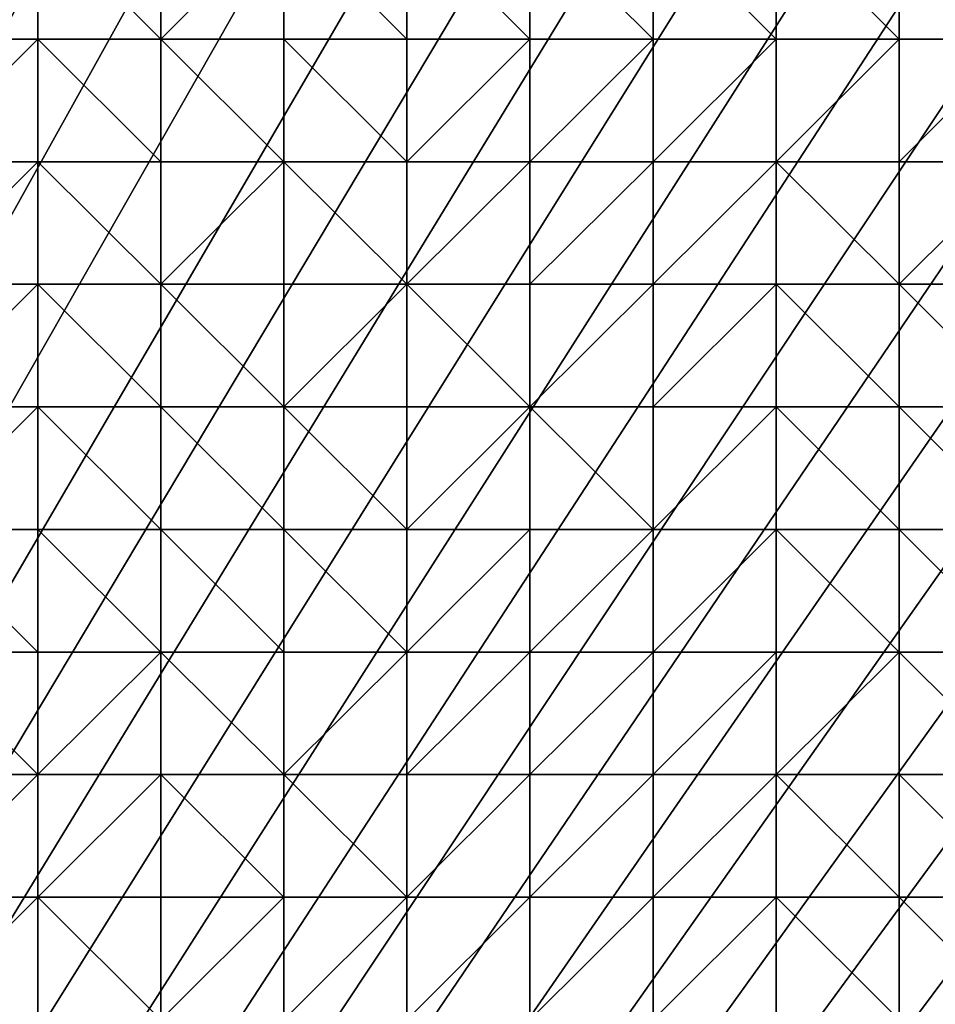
# Model space of a CAD drawing. Header units: metres. Extents: x 58 to 227, y 40 to 252.
# Tile 72 of 78: x 164 to 185, y 206 to 229. Entities that reach past the tile are written whole.
import ezdxf

# ---------------------------------------------------------------- set-up
doc = ezdxf.new("R2010")
doc.units = ezdxf.units.M
doc.header["$MEASUREMENT"] = 0
doc.layers.add('3D_TERRAIN_MODEL', color=18, linetype='CONTINUOUS')

# ---------------------------------------------------------------- blocks, each defined once
blk = doc.blocks.new('WALL_2')
at = {"layer": '3D_TERRAIN_MODEL', "color": 0, "linetype": 'ByBlock'}
mesh = blk.add_polyface(dxfattribs=at)
corners = [(84.062539, 251.568912, -5.557653), (86.931116, 251.568912, -5.557653), (61.113923, 40.187512, -5.557653), (89.799693, 251.568912, -5.557653), (92.66827, 251.568912, -5.557653), (95.536847, 251.568912, -5.557653), (98.405424, 251.568912, -5.557653), (101.274001, 251.568912, -5.557653), (104.142577, 251.568912, -5.557653), (107.011154, 251.568912, -5.557653), (109.879731, 251.568912, -5.557653), (112.748308, 251.568912, -5.557653), (115.616885, 251.568912, -5.557653), (118.485462, 251.568912, -5.557653), (121.354039, 251.568912, -5.557653), (124.222616, 251.568912, -5.557653), (127.091193, 251.568912, -5.557653), (129.95977, 251.568912, -5.557653), (132.828347, 251.568912, -5.557653), (135.696924, 251.568912, -5.557653), (138.565501, 251.568912, -5.557653), (141.434078, 251.568912, -5.557653), (144.302655, 251.568912, -5.557653), (147.171232, 251.568912, -5.557653), (150.039809, 251.568912, -5.557653), (152.908386, 251.568912, -5.557653), (155.776963, 251.568912, -5.557653), (158.64554, 251.568912, -5.557653), (161.514117, 251.568912, -5.557653), (164.382694, 251.568912, -5.557653), (167.251271, 251.568912, -5.557653), (170.119848, 251.568912, -5.557653), (172.988425, 251.568912, -5.557653), (175.857002, 251.568912, -5.557653), (178.725579, 251.568912, -5.557653)]
mesh.append_faces([[corners[k] for k in face] for face in [(0, 1, 2), (1, 3, 2), (3, 4, 2), (4, 5, 2), (5, 6, 2), (6, 7, 2), (7, 8, 2), (8, 9, 2), (9, 10, 2), (10, 11, 2), (11, 12, 2), (12, 13, 2), (13, 14, 2), (14, 15, 2), (15, 16, 2), (16, 17, 2), (17, 18, 2), (18, 19, 2), (19, 20, 2), (20, 21, 2), (21, 22, 2), (22, 23, 2), (23, 24, 2), (24, 25, 2), (25, 26, 2), (26, 27, 2), (27, 28, 2), (28, 29, 2), (29, 30, 2), (30, 31, 2), (31, 32, 2), (32, 33, 2), (33, 34, 2)]], dxfattribs={"vtx1": -1, "vtx2": -1, "color": 0})
mesh = blk.add_polyface(dxfattribs=at)
corners = [(178.725579, 251.568912, -5.557653), (181.594156, 251.568912, -5.557653), (61.113923, 40.187512, -5.557653), (184.462733, 251.568912, -5.557653), (187.331309, 251.568912, -5.557653), (190.199886, 251.568912, -5.557653), (193.068463, 251.568912, -5.557653), (195.93704, 251.568912, -5.557653), (198.805617, 251.568912, -5.557653), (201.674194, 251.568912, -5.557653), (204.542771, 251.568912, -5.557653), (207.411348, 251.568912, -5.557653), (210.279925, 251.568912, -5.557653), (213.148502, 251.568912, -5.557653), (216.017079, 251.568912, -5.557653), (218.885656, 251.568912, -5.557653), (221.754233, 251.568912, -5.557653), (224.62281, 251.568912, -5.557653), (227.420927, 251.568912, -5.557653), (227.069402, 248.780962, -5.557653), (226.708994, 245.922553, -5.557653), (226.348586, 243.064143, -5.557653), (225.988178, 240.205733, -5.557653), (225.62777, 237.347324, -5.557653), (225.267362, 234.488914, -5.557653), (224.906953, 231.630504, -5.557653), (224.62281, 229.376953, -5.557653), (224.546545, 228.772094, -5.557653), (224.186137, 225.913685, -5.557653), (223.825729, 223.055275, -5.557653), (223.465321, 220.196865, -5.557653), (223.104912, 217.338455, -5.557653), (222.744504, 214.480046, -5.557653), (222.384096, 211.621636, -5.557653), (222.023688, 208.763226, -5.557653)]
mesh.append_faces([[corners[k] for k in face] for face in [(0, 1, 2), (1, 3, 2), (3, 4, 2), (4, 5, 2), (5, 6, 2), (6, 7, 2), (7, 8, 2), (8, 9, 2), (9, 10, 2), (10, 11, 2), (11, 12, 2), (12, 13, 2), (13, 14, 2), (14, 15, 2), (15, 16, 2), (16, 17, 2), (17, 18, 2), (18, 19, 2), (19, 20, 2), (20, 21, 2), (21, 22, 2), (22, 23, 2), (23, 24, 2), (24, 25, 2), (25, 26, 2), (26, 27, 2), (27, 28, 2), (28, 29, 2), (29, 30, 2), (30, 31, 2), (31, 32, 2), (32, 33, 2), (33, 34, 2)]], dxfattribs={"vtx1": -1, "vtx2": -1, "color": 0})
mesh = blk.add_polyface(dxfattribs=at)
corners = [(222.023688, 208.763226, -5.557653), (221.754233, 206.62617, -5.557653), (61.113923, 40.187512, -5.557653), (221.66328, 205.904816, -5.557653), (221.302872, 203.046407, -5.557653), (220.942463, 200.187997, -5.557653), (220.582055, 197.329587, -5.557653), (220.221647, 194.471177, -5.557653), (219.861239, 191.612768, -5.557653), (219.500831, 188.754358, -5.557653), (219.140422, 185.895948, -5.557653), (218.885656, 183.875388, -5.557653), (218.780014, 183.037538, -5.557653), (218.419606, 180.179129, -5.557653), (218.059198, 177.320719, -5.557653), (217.69879, 174.462309, -5.557653), (217.338381, 171.603899, -5.557653), (216.977973, 168.74549, -5.557653), (216.617565, 165.88708, -5.557653), (216.257157, 163.02867, -5.557653), (216.017079, 161.124605, -5.557653), (215.896749, 160.17026, -5.557653), (215.536341, 157.311851, -5.557653), (215.175932, 154.453441, -5.557653), (214.815524, 151.595031, -5.557653), (214.455116, 148.736621, -5.557653), (214.094708, 145.878212, -5.557653), (213.7343, 143.019802, -5.557653), (213.373891, 140.161392, -5.557653), (213.148502, 138.373822, -5.557653), (213.013483, 137.302983, -5.557653), (212.653075, 134.444573, -5.557653), (212.292667, 131.586163, -5.557653), (211.932259, 128.727753, -5.557653), (211.571851, 125.869344, -5.557653)]
mesh.append_faces([[corners[k] for k in face] for face in [(0, 1, 2), (1, 3, 2), (3, 4, 2), (4, 5, 2), (5, 6, 2), (6, 7, 2), (7, 8, 2), (8, 9, 2), (9, 10, 2), (10, 11, 2), (11, 12, 2), (12, 13, 2), (13, 14, 2), (14, 15, 2), (15, 16, 2), (16, 17, 2), (17, 18, 2), (18, 19, 2), (19, 20, 2), (20, 21, 2), (21, 22, 2), (22, 23, 2), (23, 24, 2), (24, 25, 2), (25, 26, 2), (26, 27, 2), (27, 28, 2), (28, 29, 2), (29, 30, 2), (30, 31, 2), (31, 32, 2), (32, 33, 2), (33, 34, 2)]], dxfattribs={"vtx1": -1, "vtx2": -1, "color": 0})
blk = doc.blocks.new('SURFACE')
at = {"layer": '3D_TERRAIN_MODEL', "color": 0, "linetype": 'ByBlock'}
for p, q in [((164.382694, 231.630504, 55.322992), (164.382694, 228.772094, 54.974459)), ((164.382694, 231.630504, 55.322992), (164.382694, 228.772094, 54.974459)), ((167.251271, 231.630504, 55.524789), (167.251271, 228.772094, 55.19722)), ((167.251271, 231.630504, 55.524789), (167.251271, 228.772094, 55.19722)), ((170.119848, 231.630504, 55.735086), (170.119848, 228.772094, 55.416419)), ((170.119848, 231.630504, 55.735086), (170.119848, 228.772094, 55.416419)), ((172.988425, 231.630504, 55.945546), (172.988425, 228.772094, 55.63788)), ((172.988425, 231.630504, 55.945546), (172.988425, 228.772094, 55.63788)), ((175.857002, 231.630504, 56.208699), (175.857002, 228.772094, 55.881818)), ((175.857002, 231.630504, 56.208699), (175.857002, 228.772094, 55.881818)), ((178.725579, 231.630504, 56.501911), (178.725579, 228.772094, 56.165213)), ((178.725579, 231.630504, 56.501911), (178.725579, 228.772094, 56.165213)), ((181.594156, 231.630504, 56.894477), (181.594156, 228.772094, 56.509299)), ((181.594156, 231.630504, 56.894477), (181.594156, 228.772094, 56.509299)), ((184.462733, 231.630504, 57.325518), (184.462733, 228.772094, 56.961584)), ((184.462733, 231.630504, 57.325518), (184.462733, 228.772094, 56.961584)), ((161.514117, 228.772094, 54.717349), (164.382694, 228.772094, 54.974459)), ((161.514117, 228.772094, 54.717349), (164.382694, 228.772094, 54.974459)), ((164.382694, 228.772094, 54.974459), (164.382694, 225.913685, 54.567409)), ((164.382694, 228.772094, 54.974459), (164.382694, 225.913685, 54.567409)), ((164.382694, 228.772094, 54.974459), (167.251271, 228.772094, 55.19722)), ((164.382694, 228.772094, 54.974459), (167.251271, 228.772094, 55.19722)), ((167.251271, 228.772094, 55.19722), (167.251271, 225.913685, 54.785401)), ((167.251271, 228.772094, 55.19722), (167.251271, 225.913685, 54.785401)), ((167.251271, 228.772094, 55.19722), (170.119848, 228.772094, 55.416419)), ((167.251271, 228.772094, 55.19722), (170.119848, 228.772094, 55.416419)), ((170.119848, 228.772094, 55.416419), (170.119848, 225.913685, 55.012121)), ((170.119848, 228.772094, 55.416419), (170.119848, 225.913685, 55.012121)), ((170.119848, 228.772094, 55.416419), (172.988425, 228.772094, 55.63788)), ((170.119848, 228.772094, 55.416419), (172.988425, 228.772094, 55.63788)), ((172.988425, 228.772094, 55.63788), (172.988425, 225.913685, 55.251734)), ((172.988425, 228.772094, 55.63788), (172.988425, 225.913685, 55.251734)), ((172.988425, 228.772094, 55.63788), (175.857002, 228.772094, 55.881818)), ((172.988425, 228.772094, 55.63788), (175.857002, 228.772094, 55.881818)), ((175.857002, 228.772094, 55.881818), (175.857002, 225.913685, 55.512757)), ((175.857002, 228.772094, 55.881818), (175.857002, 225.913685, 55.512757)), ((175.857002, 228.772094, 55.881818), (178.725579, 228.772094, 56.165213)), ((175.857002, 228.772094, 55.881818), (178.725579, 228.772094, 56.165213)), ((178.725579, 228.772094, 56.165213), (178.725579, 225.913685, 55.740054)), ((178.725579, 228.772094, 56.165213), (178.725579, 225.913685, 55.740054)), ((178.725579, 228.772094, 56.165213), (181.594156, 228.772094, 56.509299)), ((178.725579, 228.772094, 56.165213), (181.594156, 228.772094, 56.509299)), ((181.594156, 228.772094, 56.509299), (181.594156, 225.913685, 56.058861)), ((181.594156, 228.772094, 56.509299), (181.594156, 225.913685, 56.058861)), ((181.594156, 228.772094, 56.509299), (184.462733, 228.772094, 56.961584)), ((181.594156, 228.772094, 56.509299), (184.462733, 228.772094, 56.961584)), ((184.462733, 228.772094, 56.961584), (184.462733, 225.913685, 56.510832)), ((184.462733, 228.772094, 56.961584), (184.462733, 225.913685, 56.510832)), ((184.462733, 228.772094, 56.961584), (187.331309, 228.772094, 57.288441)), ((184.462733, 228.772094, 56.961584), (187.331309, 228.772094, 57.288441)), ((161.514117, 225.913685, 54.283146), (164.382694, 225.913685, 54.567409)), ((161.514117, 225.913685, 54.283146), (164.382694, 225.913685, 54.567409)), ((164.382694, 225.913685, 54.567409), (164.382694, 223.055275, 54.205018)), ((164.382694, 225.913685, 54.567409), (164.382694, 223.055275, 54.205018)), ((164.382694, 225.913685, 54.567409), (167.251271, 225.913685, 54.785401)), ((164.382694, 225.913685, 54.567409), (167.251271, 225.913685, 54.785401)), ((167.251271, 225.913685, 54.785401), (167.251271, 223.055275, 54.400407)), ((167.251271, 225.913685, 54.785401), (167.251271, 223.055275, 54.400407)), ((167.251271, 225.913685, 54.785401), (170.119848, 225.913685, 55.012121)), ((167.251271, 225.913685, 54.785401), (170.119848, 225.913685, 55.012121)), ((170.119848, 225.913685, 55.012121), (170.119848, 223.055275, 54.684128)), ((170.119848, 225.913685, 55.012121), (170.119848, 223.055275, 54.684128)), ((170.119848, 225.913685, 55.012121), (172.988425, 225.913685, 55.251734)), ((170.119848, 225.913685, 55.012121), (172.988425, 225.913685, 55.251734)), ((172.988425, 225.913685, 55.251734), (172.988425, 223.055275, 54.810419)), ((172.988425, 225.913685, 55.251734), (172.988425, 223.055275, 54.810419)), ((172.988425, 225.913685, 55.251734), (175.857002, 225.913685, 55.512757)), ((172.988425, 225.913685, 55.251734), (175.857002, 225.913685, 55.512757)), ((175.857002, 225.913685, 55.512757), (175.857002, 223.055275, 54.997614)), ((175.857002, 225.913685, 55.512757), (175.857002, 223.055275, 54.997614)), ((175.857002, 225.913685, 55.512757), (178.725579, 225.913685, 55.740054)), ((175.857002, 225.913685, 55.512757), (178.725579, 225.913685, 55.740054)), ((178.725579, 225.913685, 55.740054), (178.725579, 223.055275, 55.199819)), ((178.725579, 225.913685, 55.740054), (178.725579, 223.055275, 55.199819)), ((178.725579, 225.913685, 55.740054), (181.594156, 225.913685, 56.058861)), ((178.725579, 225.913685, 55.740054), (181.594156, 225.913685, 56.058861)), ((181.594156, 225.913685, 56.058861), (181.594156, 223.055275, 55.565391)), ((181.594156, 225.913685, 56.058861), (181.594156, 223.055275, 55.565391)), ((181.594156, 225.913685, 56.058861), (184.462733, 225.913685, 56.510832)), ((181.594156, 225.913685, 56.058861), (184.462733, 225.913685, 56.510832)), ((184.462733, 225.913685, 56.510832), (184.462733, 223.055275, 55.973357)), ((184.462733, 225.913685, 56.510832), (184.462733, 223.055275, 55.973357)), ((184.462733, 225.913685, 56.510832), (187.331309, 225.913685, 56.967402)), ((184.462733, 225.913685, 56.510832), (187.331309, 225.913685, 56.967402)), ((161.514117, 223.055275, 53.950996), (164.382694, 223.055275, 54.205018)), ((161.514117, 223.055275, 53.950996), (164.382694, 223.055275, 54.205018)), ((164.382694, 223.055275, 54.205018), (164.382694, 220.196865, 53.661711)), ((164.382694, 223.055275, 54.205018), (164.382694, 220.196865, 53.661711)), ((164.382694, 223.055275, 54.205018), (167.251271, 223.055275, 54.400407)), ((164.382694, 223.055275, 54.205018), (167.251271, 223.055275, 54.400407)), ((167.251271, 223.055275, 54.400407), (167.251271, 220.196865, 53.911168)), ((167.251271, 223.055275, 54.400407), (167.251271, 220.196865, 53.911168)), ((167.251271, 223.055275, 54.400407), (170.119848, 223.055275, 54.684128)), ((167.251271, 223.055275, 54.400407), (170.119848, 223.055275, 54.684128)), ((170.119848, 223.055275, 54.684128), (170.119848, 220.196865, 54.215046)), ((170.119848, 223.055275, 54.684128), (170.119848, 220.196865, 54.215046)), ((170.119848, 223.055275, 54.684128), (172.988425, 223.055275, 54.810419)), ((170.119848, 223.055275, 54.684128), (172.988425, 223.055275, 54.810419)), ((172.988425, 223.055275, 54.810419), (172.988425, 220.196865, 54.38767)), ((172.988425, 223.055275, 54.810419), (172.988425, 220.196865, 54.38767)), ((172.988425, 223.055275, 54.810419), (175.857002, 223.055275, 54.997614)), ((172.988425, 223.055275, 54.810419), (175.857002, 223.055275, 54.997614)), ((175.857002, 223.055275, 54.997614), (175.857002, 220.196865, 54.486288)), ((175.857002, 223.055275, 54.997614), (175.857002, 220.196865, 54.486288)), ((175.857002, 223.055275, 54.997614), (178.725579, 223.055275, 55.199819)), ((175.857002, 223.055275, 54.997614), (178.725579, 223.055275, 55.199819)), ((178.725579, 223.055275, 55.199819), (178.725579, 220.196865, 54.753937)), ((178.725579, 223.055275, 55.199819), (178.725579, 220.196865, 54.753937)), ((178.725579, 223.055275, 55.199819), (181.594156, 223.055275, 55.565391)), ((178.725579, 223.055275, 55.199819), (181.594156, 223.055275, 55.565391)), ((181.594156, 223.055275, 55.565391), (181.594156, 220.196865, 54.971477)), ((181.594156, 223.055275, 55.565391), (181.594156, 220.196865, 54.971477)), ((181.594156, 223.055275, 55.565391), (184.462733, 223.055275, 55.973357)), ((181.594156, 223.055275, 55.565391), (184.462733, 223.055275, 55.973357)), ((184.462733, 223.055275, 55.973357), (184.462733, 220.196865, 55.290734)), ((184.462733, 223.055275, 55.973357), (184.462733, 220.196865, 55.290734)), ((184.462733, 223.055275, 55.973357), (187.331309, 223.055275, 56.37766)), ((184.462733, 223.055275, 55.973357), (187.331309, 223.055275, 56.37766)), ((161.514117, 220.196865, 53.470619), (164.382694, 220.196865, 53.661711)), ((161.514117, 220.196865, 53.470619), (164.382694, 220.196865, 53.661711)), ((164.382694, 220.196865, 53.661711), (164.382694, 217.338455, 53.120707)), ((164.382694, 220.196865, 53.661711), (164.382694, 217.338455, 53.120707)), ((164.382694, 220.196865, 53.661711), (167.251271, 220.196865, 53.911168)), ((164.382694, 220.196865, 53.661711), (167.251271, 220.196865, 53.911168)), ((167.251271, 220.196865, 53.911168), (167.251271, 217.338455, 53.320256)), ((167.251271, 220.196865, 53.911168), (167.251271, 217.338455, 53.320256)), ((167.251271, 220.196865, 53.911168), (170.119848, 220.196865, 54.215046)), ((167.251271, 220.196865, 53.911168), (170.119848, 220.196865, 54.215046)), ((170.119848, 220.196865, 54.215046), (170.119848, 217.338455, 53.607245)), ((170.119848, 220.196865, 54.215046), (170.119848, 217.338455, 53.607245)), ((170.119848, 220.196865, 54.215046), (172.988425, 220.196865, 54.38767)), ((170.119848, 220.196865, 54.215046), (172.988425, 220.196865, 54.38767)), ((172.988425, 220.196865, 54.38767), (172.988425, 217.338455, 53.818108)), ((172.988425, 220.196865, 54.38767), (172.988425, 217.338455, 53.818108)), ((172.988425, 220.196865, 54.38767), (175.857002, 220.196865, 54.486288)), ((172.988425, 220.196865, 54.38767), (175.857002, 220.196865, 54.486288)), ((175.857002, 220.196865, 54.486288), (175.857002, 217.338455, 53.973945)), ((175.857002, 220.196865, 54.486288), (175.857002, 217.338455, 53.973945)), ((175.857002, 220.196865, 54.486288), (178.725579, 220.196865, 54.753937)), ((175.857002, 220.196865, 54.486288), (178.725579, 220.196865, 54.753937)), ((178.725579, 220.196865, 54.753937), (178.725579, 217.338455, 54.171548)), ((178.725579, 220.196865, 54.753937), (178.725579, 217.338455, 54.171548)), ((178.725579, 220.196865, 54.753937), (181.594156, 220.196865, 54.971477)), ((178.725579, 220.196865, 54.753937), (181.594156, 220.196865, 54.971477)), ((181.594156, 220.196865, 54.971477), (181.594156, 217.338455, 54.409414)), ((181.594156, 220.196865, 54.971477), (181.594156, 217.338455, 54.409414)), ((181.594156, 220.196865, 54.971477), (184.462733, 220.196865, 55.290734)), ((181.594156, 220.196865, 54.971477), (184.462733, 220.196865, 55.290734)), ((184.462733, 220.196865, 55.290734), (184.462733, 217.338455, 54.650643)), ((184.462733, 220.196865, 55.290734), (184.462733, 217.338455, 54.650643)), ((184.462733, 220.196865, 55.290734), (187.331309, 220.196865, 55.663773)), ((184.462733, 220.196865, 55.290734), (187.331309, 220.196865, 55.663773)), ((161.514117, 217.338455, 52.886551), (164.382694, 217.338455, 53.120707)), ((161.514117, 217.338455, 52.886551), (164.382694, 217.338455, 53.120707)), ((164.382694, 217.338455, 53.120707), (164.382694, 214.480046, 52.658716)), ((164.382694, 217.338455, 53.120707), (164.382694, 214.480046, 52.658716)), ((164.382694, 217.338455, 53.120707), (167.251271, 217.338455, 53.320256)), ((164.382694, 217.338455, 53.120707), (167.251271, 217.338455, 53.320256)), ((167.251271, 217.338455, 53.320256), (167.251271, 214.480046, 52.85232)), ((167.251271, 217.338455, 53.320256), (167.251271, 214.480046, 52.85232)), ((167.251271, 217.338455, 53.320256), (170.119848, 217.338455, 53.607245)), ((167.251271, 217.338455, 53.320256), (170.119848, 217.338455, 53.607245)), ((170.119848, 217.338455, 53.607245), (170.119848, 214.480046, 53.014289)), ((170.119848, 217.338455, 53.607245), (170.119848, 214.480046, 53.014289)), ((170.119848, 217.338455, 53.607245), (172.988425, 217.338455, 53.818108)), ((170.119848, 217.338455, 53.607245), (172.988425, 217.338455, 53.818108)), ((172.988425, 217.338455, 53.818108), (172.988425, 214.480046, 53.183169)), ((172.988425, 217.338455, 53.818108), (172.988425, 214.480046, 53.183169)), ((172.988425, 217.338455, 53.818108), (175.857002, 217.338455, 53.973945)), ((172.988425, 217.338455, 53.818108), (175.857002, 217.338455, 53.973945)), ((175.857002, 217.338455, 53.973945), (175.857002, 214.480046, 53.401743)), ((175.857002, 217.338455, 53.973945), (175.857002, 214.480046, 53.401743)), ((175.857002, 217.338455, 53.973945), (178.725579, 217.338455, 54.171548)), ((175.857002, 217.338455, 53.973945), (178.725579, 217.338455, 54.171548)), ((178.725579, 217.338455, 54.171548), (178.725579, 214.480046, 53.743565)), ((178.725579, 217.338455, 54.171548), (178.725579, 214.480046, 53.743565)), ((178.725579, 217.338455, 54.171548), (181.594156, 217.338455, 54.409414)), ((178.725579, 217.338455, 54.171548), (181.594156, 217.338455, 54.409414)), ((181.594156, 217.338455, 54.409414), (181.594156, 214.480046, 53.999098)), ((181.594156, 217.338455, 54.409414), (181.594156, 214.480046, 53.999098)), ((181.594156, 217.338455, 54.409414), (184.462733, 217.338455, 54.650643)), ((181.594156, 217.338455, 54.409414), (184.462733, 217.338455, 54.650643)), ((184.462733, 217.338455, 54.650643), (184.462733, 214.480046, 54.127191)), ((184.462733, 217.338455, 54.650643), (184.462733, 214.480046, 54.127191)), ((184.462733, 217.338455, 54.650643), (187.331309, 217.338455, 54.897101)), ((184.462733, 217.338455, 54.650643), (187.331309, 217.338455, 54.897101)), ((161.514117, 214.480046, 52.367901), (164.382694, 214.480046, 52.658716)), ((161.514117, 214.480046, 52.367901), (164.382694, 214.480046, 52.658716)), ((164.382694, 214.480046, 52.658716), (164.382694, 211.621636, 52.081951)), ((164.382694, 214.480046, 52.658716), (164.382694, 211.621636, 52.081951)), ((164.382694, 214.480046, 52.658716), (167.251271, 214.480046, 52.85232)), ((164.382694, 214.480046, 52.658716), (167.251271, 214.480046, 52.85232)), ((167.251271, 214.480046, 52.85232), (167.251271, 211.621636, 52.259268)), ((167.251271, 214.480046, 52.85232), (167.251271, 211.621636, 52.259268)), ((167.251271, 214.480046, 52.85232), (170.119848, 214.480046, 53.014289)), ((167.251271, 214.480046, 52.85232), (170.119848, 214.480046, 53.014289)), ((170.119848, 214.480046, 53.014289), (170.119848, 211.621636, 52.39871)), ((170.119848, 214.480046, 53.014289), (170.119848, 211.621636, 52.39871)), ((170.119848, 214.480046, 53.014289), (172.988425, 214.480046, 53.183169)), ((170.119848, 214.480046, 53.014289), (172.988425, 214.480046, 53.183169)), ((172.988425, 214.480046, 53.183169), (172.988425, 211.621636, 52.594089)), ((172.988425, 214.480046, 53.183169), (172.988425, 211.621636, 52.594089)), ((172.988425, 214.480046, 53.183169), (175.857002, 214.480046, 53.401743)), ((172.988425, 214.480046, 53.183169), (175.857002, 214.480046, 53.401743)), ((175.857002, 214.480046, 53.401743), (175.857002, 211.621636, 52.829059)), ((175.857002, 214.480046, 53.401743), (175.857002, 211.621636, 52.829059)), ((175.857002, 214.480046, 53.401743), (178.725579, 214.480046, 53.743565)), ((175.857002, 214.480046, 53.401743), (178.725579, 214.480046, 53.743565)), ((178.725579, 214.480046, 53.743565), (178.725579, 211.621636, 53.221333)), ((178.725579, 214.480046, 53.743565), (178.725579, 211.621636, 53.221333)), ((178.725579, 214.480046, 53.743565), (181.594156, 214.480046, 53.999098)), ((178.725579, 214.480046, 53.743565), (181.594156, 214.480046, 53.999098)), ((181.594156, 214.480046, 53.999098), (181.594156, 211.621636, 53.433372)), ((181.594156, 214.480046, 53.999098), (181.594156, 211.621636, 53.433372)), ((181.594156, 214.480046, 53.999098), (184.462733, 214.480046, 54.127191)), ((181.594156, 214.480046, 53.999098), (184.462733, 214.480046, 54.127191)), ((184.462733, 214.480046, 54.127191), (184.462733, 211.621636, 53.549801)), ((184.462733, 214.480046, 54.127191), (184.462733, 211.621636, 53.549801)), ((184.462733, 214.480046, 54.127191), (187.331309, 214.480046, 54.300584)), ((184.462733, 214.480046, 54.127191), (187.331309, 214.480046, 54.300584)), ((161.514117, 211.621636, 51.746143), (164.382694, 211.621636, 52.081951)), ((161.514117, 211.621636, 51.746143), (164.382694, 211.621636, 52.081951)), ((164.382694, 211.621636, 52.081951), (164.382694, 208.763226, 51.460158)), ((164.382694, 211.621636, 52.081951), (164.382694, 208.763226, 51.460158)), ((164.382694, 211.621636, 52.081951), (167.251271, 211.621636, 52.259268)), ((164.382694, 211.621636, 52.081951), (167.251271, 211.621636, 52.259268)), ((167.251271, 211.621636, 52.259268), (167.251271, 208.763226, 51.556005)), ((167.251271, 211.621636, 52.259268), (167.251271, 208.763226, 51.556005)), ((167.251271, 211.621636, 52.259268), (170.119848, 211.621636, 52.39871)), ((167.251271, 211.621636, 52.259268), (170.119848, 211.621636, 52.39871)), ((170.119848, 211.621636, 52.39871), (170.119848, 208.763226, 51.698)), ((170.119848, 211.621636, 52.39871), (170.119848, 208.763226, 51.698)), ((170.119848, 211.621636, 52.39871), (172.988425, 211.621636, 52.594089)), ((170.119848, 211.621636, 52.39871), (172.988425, 211.621636, 52.594089)), ((172.988425, 211.621636, 52.594089), (172.988425, 208.763226, 51.861454)), ((172.988425, 211.621636, 52.594089), (172.988425, 208.763226, 51.861454)), ((172.988425, 211.621636, 52.594089), (175.857002, 211.621636, 52.829059)), ((172.988425, 211.621636, 52.594089), (175.857002, 211.621636, 52.829059)), ((175.857002, 211.621636, 52.829059), (175.857002, 208.763226, 52.142175)), ((175.857002, 211.621636, 52.829059), (175.857002, 208.763226, 52.142175)), ((175.857002, 211.621636, 52.829059), (178.725579, 211.621636, 53.221333)), ((175.857002, 211.621636, 52.829059), (178.725579, 211.621636, 53.221333)), ((178.725579, 211.621636, 53.221333), (178.725579, 208.763226, 52.488122)), ((178.725579, 211.621636, 53.221333), (178.725579, 208.763226, 52.488122)), ((178.725579, 211.621636, 53.221333), (181.594156, 211.621636, 53.433372)), ((178.725579, 211.621636, 53.221333), (181.594156, 211.621636, 53.433372)), ((181.594156, 211.621636, 53.433372), (181.594156, 208.763226, 52.493541)), ((181.594156, 211.621636, 53.433372), (181.594156, 208.763226, 52.493541)), ((181.594156, 211.621636, 53.433372), (184.462733, 211.621636, 53.549801)), ((181.594156, 211.621636, 53.433372), (184.462733, 211.621636, 53.549801)), ((184.462733, 211.621636, 53.549801), (184.462733, 208.763226, 52.826019)), ((184.462733, 211.621636, 53.549801), (184.462733, 208.763226, 52.826019)), ((184.462733, 211.621636, 53.549801), (187.331309, 211.621636, 53.704234)), ((184.462733, 211.621636, 53.549801), (187.331309, 211.621636, 53.704234)), ((161.514117, 208.763226, 51.009627), (164.382694, 208.763226, 51.460158)), ((161.514117, 208.763226, 51.009627), (164.382694, 208.763226, 51.460158)), ((164.382694, 208.763226, 51.460158), (164.382694, 205.904816, 50.598649)), ((164.382694, 208.763226, 51.460158), (164.382694, 205.904816, 50.598649)), ((164.382694, 208.763226, 51.460158), (167.251271, 208.763226, 51.556005)), ((164.382694, 208.763226, 51.460158), (167.251271, 208.763226, 51.556005)), ((167.251271, 208.763226, 51.556005), (167.251271, 205.904816, 50.738524)), ((167.251271, 208.763226, 51.556005), (167.251271, 205.904816, 50.738524)), ((167.251271, 208.763226, 51.556005), (170.119848, 208.763226, 51.698)), ((167.251271, 208.763226, 51.556005), (170.119848, 208.763226, 51.698)), ((170.119848, 208.763226, 51.698), (170.119848, 205.904816, 50.890396)), ((170.119848, 208.763226, 51.698), (170.119848, 205.904816, 50.890396)), ((170.119848, 208.763226, 51.698), (172.988425, 208.763226, 51.861454)), ((170.119848, 208.763226, 51.698), (172.988425, 208.763226, 51.861454)), ((172.988425, 208.763226, 51.861454), (172.988425, 205.904816, 51.074139)), ((172.988425, 208.763226, 51.861454), (172.988425, 205.904816, 51.074139)), ((172.988425, 208.763226, 51.861454), (175.857002, 208.763226, 52.142175)), ((172.988425, 208.763226, 51.861454), (175.857002, 208.763226, 52.142175)), ((175.857002, 208.763226, 52.142175), (175.857002, 205.904816, 51.394018)), ((175.857002, 208.763226, 52.142175), (175.857002, 205.904816, 51.394018)), ((175.857002, 208.763226, 52.142175), (178.725579, 208.763226, 52.488122)), ((175.857002, 208.763226, 52.142175), (178.725579, 208.763226, 52.488122)), ((178.725579, 208.763226, 52.488122), (178.725579, 205.904816, 51.705249)), ((178.725579, 208.763226, 52.488122), (178.725579, 205.904816, 51.705249)), ((178.725579, 208.763226, 52.488122), (181.594156, 208.763226, 52.493541)), ((178.725579, 208.763226, 52.488122), (181.594156, 208.763226, 52.493541)), ((181.594156, 208.763226, 52.493541), (181.594156, 205.904816, 51.690515)), ((181.594156, 208.763226, 52.493541), (181.594156, 205.904816, 51.690515)), ((181.594156, 208.763226, 52.493541), (184.462733, 208.763226, 52.826019)), ((181.594156, 208.763226, 52.493541), (184.462733, 208.763226, 52.826019)), ((184.462733, 208.763226, 52.826019), (184.462733, 205.904816, 51.767089)), ((184.462733, 208.763226, 52.826019), (184.462733, 205.904816, 51.767089)), ((184.462733, 208.763226, 52.826019), (187.331309, 208.763226, 52.98157)), ((184.462733, 208.763226, 52.826019), (187.331309, 208.763226, 52.98157))]:
    blk.add_line(p, q, dxfattribs=at)
mesh = blk.add_polyface(dxfattribs=at)
corners = [(184.462733, 231.630504, 57.325518), (181.594156, 231.630504, 56.894477), (184.462733, 228.772094, 56.961584), (184.462733, 234.488914, 57.734557), (181.594156, 234.488914, 57.293772), (184.462733, 237.347324, 58.179293), (181.594156, 237.347324, 57.742763), (184.462733, 240.205733, 58.614238), (181.594156, 240.205733, 58.142277), (184.462733, 243.064143, 59.037094), (181.594156, 243.064143, 58.487236), (184.462733, 245.922553, 59.426347), (184.462733, 248.780962, 59.776377), (181.594156, 248.780962, 59.09778), (181.594156, 251.568912, 59.447036), (184.462733, 251.568912, 60.150241), (187.331309, 228.772094, 57.288441), (187.331309, 231.630504, 57.730125), (187.331309, 234.488914, 58.211065), (187.331309, 237.347324, 58.642819), (187.331309, 240.205733, 59.080924), (187.331309, 243.064143, 59.645146), (187.331309, 245.922553, 60.116952), (187.331309, 248.780962, 60.51874), (187.331309, 251.568912, 61.01962), (190.199886, 228.772094, 57.638875), (190.199886, 231.630504, 58.104376), (190.199886, 234.488914, 58.654294), (190.199886, 237.347324, 59.204834), (190.199886, 240.205733, 59.702518), (190.199886, 243.064143, 60.173974), (190.199886, 245.922553, 60.663551), (190.199886, 248.780962, 61.166387), (190.199886, 251.568912, 61.840293), (193.068463, 228.772094, 57.865581), (193.068463, 231.630504, 58.42648), (193.068463, 234.488914, 59.022243), (193.068463, 237.347324, 59.604921), (193.068463, 240.205733, 60.220789), (193.068463, 243.064143, 60.79), (193.068463, 245.922553, 61.267907), (193.068463, 248.780962, 61.828298), (193.068463, 251.568912, 62.461779), (195.93704, 228.772094, 58.074736), (195.93704, 234.488914, 59.310305), (195.93704, 237.347324, 59.957995), (195.93704, 240.205733, 60.609145), (195.93704, 245.922553, 61.826354)]
mesh.append_faces([[corners[k] for k in face] for face in [(14, 12, 15), (15, 23, 24), (24, 32, 33), (33, 32, 42)]], dxfattribs={"vtx0": -1, "vtx1": -1, "color": 0})
mesh.append_faces([[corners[k] for k in face] for face in [(0, 1, 2), (3, 4, 0), (5, 6, 3), (6, 5, 7), (8, 7, 9), (10, 9, 11), (12, 13, 11), (13, 12, 14), (0, 2, 16), (17, 0, 16), (3, 0, 17), (18, 3, 17), (3, 18, 19), (5, 3, 19), (7, 5, 19), (20, 7, 19), (9, 7, 20), (21, 9, 20), (11, 9, 21), (22, 11, 21), (12, 11, 22), (23, 12, 22), (12, 23, 15), (17, 16, 25), (26, 17, 25), (18, 17, 26), (27, 18, 26), (19, 18, 27), (28, 19, 27), (20, 19, 28), (29, 20, 28), (20, 29, 30), (21, 20, 30), (21, 30, 31), (22, 21, 31), (23, 22, 31), (32, 23, 31), (23, 32, 24), (26, 25, 34), (35, 26, 34), (27, 26, 35), (36, 27, 35), (28, 27, 36), (37, 28, 36), (28, 37, 38), (29, 28, 38), (29, 38, 39), (30, 29, 39), (30, 39, 40), (31, 30, 40), (32, 31, 40), (41, 32, 40), (42, 32, 41), (35, 34, 43), (36, 35, 44), (37, 36, 44), (38, 37, 45), (39, 38, 46), (40, 39, 47)]], dxfattribs={"vtx0": -1, "vtx1": -1, "vtx2": -1, "color": 0})
mesh = blk.add_polyface(dxfattribs=at)
corners = [(161.514117, 228.772094, 54.717349), (161.514117, 225.913685, 54.283146), (164.382694, 228.772094, 54.974459), (164.382694, 231.630504, 55.322992), (161.514117, 231.630504, 55.125431), (164.382694, 234.488914, 55.588296), (161.514117, 234.488914, 55.454689), (161.514117, 237.347324, 55.690002), (164.382694, 237.347324, 55.778832), (164.382694, 240.205733, 55.944109), (161.514117, 240.205733, 55.859452), (167.251271, 228.772094, 55.19722), (167.251271, 225.913685, 54.785401), (167.251271, 231.630504, 55.524789), (167.251271, 234.488914, 55.759167), (167.251271, 237.347324, 55.956725), (167.251271, 240.205733, 56.107419), (170.119848, 228.772094, 55.416419), (170.119848, 225.913685, 55.012121), (170.119848, 231.630504, 55.735086), (170.119848, 234.488914, 55.978248), (170.119848, 237.347324, 56.17161), (170.119848, 240.205733, 56.329145), (172.988425, 228.772094, 55.63788), (172.988425, 225.913685, 55.251734), (172.988425, 231.630504, 55.945546), (172.988425, 234.488914, 56.207647), (172.988425, 237.347324, 56.443688), (175.857002, 228.772094, 55.881818), (175.857002, 231.630504, 56.208699), (175.857002, 234.488914, 56.496969), (175.857002, 237.347324, 56.77475), (175.857002, 240.205733, 57.051517), (175.857002, 225.913685, 55.512757), (178.725579, 228.772094, 56.165213), (178.725579, 231.630504, 56.501911), (178.725579, 234.488914, 56.86711), (178.725579, 237.347324, 57.179115), (178.725579, 225.913685, 55.740054), (181.594156, 228.772094, 56.509299), (181.594156, 231.630504, 56.894477), (181.594156, 234.488914, 57.293772), (181.594156, 237.347324, 57.742763), (181.594156, 240.205733, 58.142277), (181.594156, 225.913685, 56.058861), (184.462733, 228.772094, 56.961584), (184.462733, 231.630504, 57.325518), (184.462733, 234.488914, 57.734557)]
mesh.append_faces([[corners[k] for k in face] for face in [(0, 1, 2), (0, 2, 3), (4, 0, 3), (4, 3, 5), (6, 4, 5), (7, 6, 5), (8, 7, 5), (7, 8, 9), (10, 7, 9), (11, 2, 12), (3, 2, 11), (13, 3, 11), (5, 3, 13), (14, 5, 13), (8, 5, 14), (15, 8, 14), (8, 15, 16), (9, 8, 16), (17, 11, 18), (11, 17, 19), (13, 11, 19), (14, 13, 19), (20, 14, 19), (15, 14, 20), (21, 15, 20), (16, 15, 21), (22, 16, 21), (23, 17, 24), (19, 17, 23), (25, 19, 23), (20, 19, 25), (26, 20, 25), (20, 26, 27), (21, 20, 27), (22, 21, 27), (23, 24, 28), (25, 23, 28), (29, 25, 28), (26, 25, 29), (30, 26, 29), (27, 26, 30), (31, 27, 30), (27, 31, 32), (28, 33, 34), (29, 28, 34), (35, 29, 34), (29, 35, 36), (30, 29, 36), (31, 30, 36), (37, 31, 36), (32, 31, 37), (34, 38, 39), (35, 34, 39), (40, 35, 39), (36, 35, 40), (41, 36, 40), (36, 41, 42), (37, 36, 42), (37, 42, 43), (39, 44, 45), (40, 39, 45), (41, 40, 46), (42, 41, 47)]], dxfattribs={"vtx0": -1, "vtx1": -1, "vtx2": -1, "color": 0})
mesh = blk.add_polyface(dxfattribs=at)
corners = [(164.382694, 217.338455, 53.120707), (161.514117, 217.338455, 52.886551), (164.382694, 214.480046, 52.658716), (164.382694, 220.196865, 53.661711), (161.514117, 220.196865, 53.470619), (164.382694, 223.055275, 54.205018), (161.514117, 223.055275, 53.950996), (164.382694, 225.913685, 54.567409), (161.514117, 225.913685, 54.283146), (164.382694, 228.772094, 54.974459), (167.251271, 217.338455, 53.320256), (167.251271, 214.480046, 52.85232), (167.251271, 220.196865, 53.911168), (167.251271, 223.055275, 54.400407), (167.251271, 225.913685, 54.785401), (170.119848, 217.338455, 53.607245), (170.119848, 214.480046, 53.014289), (170.119848, 220.196865, 54.215046), (170.119848, 223.055275, 54.684128), (170.119848, 225.913685, 55.012121), (167.251271, 228.772094, 55.19722), (172.988425, 214.480046, 53.183169), (172.988425, 217.338455, 53.818108), (172.988425, 220.196865, 54.38767), (172.988425, 223.055275, 54.810419), (172.988425, 225.913685, 55.251734), (170.119848, 228.772094, 55.416419), (175.857002, 214.480046, 53.401743), (175.857002, 217.338455, 53.973945), (175.857002, 220.196865, 54.486288), (175.857002, 223.055275, 54.997614), (175.857002, 225.913685, 55.512757), (175.857002, 228.772094, 55.881818), (178.725579, 214.480046, 53.743565), (178.725579, 217.338455, 54.171548), (178.725579, 220.196865, 54.753937), (178.725579, 223.055275, 55.199819), (178.725579, 225.913685, 55.740054), (178.725579, 228.772094, 56.165213), (181.594156, 214.480046, 53.999098), (181.594156, 217.338455, 54.409414), (181.594156, 220.196865, 54.971477), (181.594156, 223.055275, 55.565391), (181.594156, 225.913685, 56.058861), (181.594156, 228.772094, 56.509299), (184.462733, 214.480046, 54.127191), (184.462733, 217.338455, 54.650643), (184.462733, 220.196865, 55.290734), (184.462733, 223.055275, 55.973357)]
mesh.append_faces([[corners[k] for k in face] for face in [(0, 1, 2), (1, 0, 3), (4, 1, 3), (4, 3, 5), (6, 4, 5), (6, 5, 7), (8, 6, 7), (8, 7, 9), (10, 0, 11), (3, 0, 10), (12, 3, 10), (5, 3, 12), (13, 5, 12), (7, 5, 13), (14, 7, 13), (9, 7, 14), (15, 10, 16), (12, 10, 15), (17, 12, 15), (13, 12, 17), (18, 13, 17), (13, 18, 19), (14, 13, 19), (20, 14, 19), (15, 16, 21), (22, 15, 21), (17, 15, 22), (23, 17, 22), (17, 23, 24), (18, 17, 24), (19, 18, 24), (25, 19, 24), (26, 19, 25), (21, 27, 28), (22, 21, 28), (22, 28, 29), (23, 22, 29), (24, 23, 29), (30, 24, 29), (24, 30, 31), (25, 24, 31), (25, 31, 32), (27, 33, 34), (28, 27, 34), (29, 28, 34), (35, 29, 34), (29, 35, 36), (30, 29, 36), (30, 36, 37), (31, 30, 37), (31, 37, 38), (33, 39, 40), (34, 33, 40), (34, 40, 41), (35, 34, 41), (35, 41, 42), (36, 35, 42), (36, 42, 43), (37, 36, 43), (37, 43, 44), (40, 39, 45), (41, 40, 46), (42, 41, 47), (43, 42, 48)]], dxfattribs={"vtx0": -1, "vtx1": -1, "vtx2": -1, "color": 0})
mesh = blk.add_polyface(dxfattribs=at)
corners = [(184.462733, 217.338455, 54.650643), (181.594156, 217.338455, 54.409414), (184.462733, 214.480046, 54.127191), (184.462733, 220.196865, 55.290734), (181.594156, 220.196865, 54.971477), (184.462733, 223.055275, 55.973357), (181.594156, 223.055275, 55.565391), (184.462733, 225.913685, 56.510832), (181.594156, 225.913685, 56.058861), (184.462733, 228.772094, 56.961584), (187.331309, 217.338455, 54.897101), (187.331309, 214.480046, 54.300584), (187.331309, 220.196865, 55.663773), (187.331309, 223.055275, 56.37766), (187.331309, 225.913685, 56.967402), (187.331309, 228.772094, 57.288441), (190.199886, 217.338455, 55.219602), (190.199886, 214.480046, 54.575973), (190.199886, 220.196865, 55.946836), (190.199886, 223.055275, 56.620955), (190.199886, 225.913685, 57.161987), (190.199886, 228.772094, 57.638875), (193.068463, 217.338455, 55.608408), (193.068463, 220.196865, 56.190996), (193.068463, 223.055275, 56.76999), (193.068463, 225.913685, 57.308968), (193.068463, 228.772094, 57.865581), (193.068463, 214.480046, 55.000601), (195.93704, 217.338455, 55.954639), (195.93704, 220.196865, 56.460941), (195.93704, 223.055275, 56.935016), (195.93704, 225.913685, 57.504693), (195.93704, 228.772094, 58.074736), (195.93704, 214.480046, 55.500855), (198.805617, 217.338455, 56.174014), (198.805617, 220.196865, 56.602321), (198.805617, 223.055275, 57.1229), (198.805617, 225.913685, 57.730554), (198.805617, 228.772094, 58.405915), (201.674194, 217.338455, 56.30015), (201.674194, 214.480046, 55.900661), (201.674194, 220.196865, 56.755848), (201.674194, 223.055275, 57.373939), (201.674194, 225.913685, 58.028885), (201.674194, 228.772094, 58.61813), (204.542771, 217.338455, 56.435119), (204.542771, 220.196865, 56.93006), (204.542771, 225.913685, 58.338033), (204.542771, 228.772094, 59.013701)]
mesh.append_faces([[corners[k] for k in face] for face in [(0, 1, 2), (3, 4, 0), (5, 6, 3), (7, 8, 5), (8, 7, 9), (10, 0, 11), (3, 0, 10), (12, 3, 10), (5, 3, 12), (13, 5, 12), (5, 13, 14), (7, 5, 14), (7, 14, 15), (9, 7, 15), (16, 10, 17), (12, 10, 16), (18, 12, 16), (13, 12, 18), (19, 13, 18), (14, 13, 19), (20, 14, 19), (14, 20, 21), (15, 14, 21), (16, 17, 22), (16, 22, 23), (18, 16, 23), (18, 23, 24), (19, 18, 24), (20, 19, 24), (25, 20, 24), (21, 20, 25), (26, 21, 25), (22, 27, 28), (22, 28, 29), (23, 22, 29), (24, 23, 29), (30, 24, 29), (25, 24, 30), (31, 25, 30), (26, 25, 31), (32, 26, 31), (28, 33, 34), (28, 34, 35), (29, 28, 35), (30, 29, 35), (36, 30, 35), (31, 30, 36), (37, 31, 36), (32, 31, 37), (38, 32, 37), (39, 34, 40), (35, 34, 39), (41, 35, 39), (36, 35, 41), (42, 36, 41), (37, 36, 42), (43, 37, 42), (37, 43, 44), (38, 37, 44), (39, 40, 45), (41, 39, 45), (42, 41, 46), (43, 42, 47), (44, 43, 48)]], dxfattribs={"vtx0": -1, "vtx1": -1, "vtx2": -1, "color": 0})
mesh = blk.add_polyface(dxfattribs=at)
corners = [(161.514117, 203.046407, 49.471819), (164.382694, 203.046407, 49.653231), (164.382694, 205.904816, 50.598649), (161.514117, 205.904816, 50.322037), (164.382694, 208.763226, 51.460158), (161.514117, 208.763226, 51.009627), (164.382694, 211.621636, 52.081951), (161.514117, 211.621636, 51.746143), (161.514117, 214.480046, 52.367901), (164.382694, 214.480046, 52.658716), (161.514117, 217.338455, 52.886551), (167.251271, 203.046407, 49.749556), (167.251271, 205.904816, 50.738524), (167.251271, 208.763226, 51.556005), (167.251271, 211.621636, 52.259268), (167.251271, 214.480046, 52.85232), (164.382694, 217.338455, 53.120707), (170.119848, 203.046407, 50.021853), (170.119848, 205.904816, 50.890396), (170.119848, 208.763226, 51.698), (170.119848, 211.621636, 52.39871), (170.119848, 214.480046, 53.014289), (167.251271, 217.338455, 53.320256), (172.988425, 203.046407, 50.107809), (172.988425, 205.904816, 51.074139), (172.988425, 208.763226, 51.861454), (172.988425, 211.621636, 52.594089), (172.988425, 214.480046, 53.183169), (175.857002, 203.046407, 50.328429), (175.857002, 205.904816, 51.394018), (175.857002, 208.763226, 52.142175), (175.857002, 211.621636, 52.829059), (175.857002, 214.480046, 53.401743), (178.725579, 203.046407, 50.543327), (178.725579, 205.904816, 51.705249), (178.725579, 208.763226, 52.488122), (178.725579, 211.621636, 53.221333), (178.725579, 214.480046, 53.743565), (181.594156, 203.046407, 50.724798), (181.594156, 205.904816, 51.690515), (181.594156, 208.763226, 52.493541), (181.594156, 211.621636, 53.433372), (181.594156, 214.480046, 53.999098), (184.462733, 205.904816, 51.767089), (184.462733, 208.763226, 52.826019), (184.462733, 214.480046, 54.127191)]
mesh.append_faces([[corners[k] for k in face] for face in [(0, 1, 2), (3, 0, 2), (3, 2, 4), (5, 3, 4), (5, 4, 6), (7, 5, 6), (8, 7, 6), (9, 8, 6), (10, 8, 9), (1, 11, 12), (2, 1, 12), (4, 2, 12), (13, 4, 12), (4, 13, 14), (6, 4, 14), (6, 14, 15), (9, 6, 15), (16, 9, 15), (11, 17, 18), (12, 11, 18), (12, 18, 19), (13, 12, 19), (14, 13, 19), (20, 14, 19), (15, 14, 20), (21, 15, 20), (22, 15, 21), (17, 23, 24), (18, 17, 24), (18, 24, 25), (19, 18, 25), (20, 19, 25), (26, 20, 25), (20, 26, 27), (21, 20, 27), (24, 23, 28), (29, 24, 28), (24, 29, 30), (25, 24, 30), (25, 30, 31), (26, 25, 31), (26, 31, 32), (27, 26, 32), (28, 33, 34), (29, 28, 34), (29, 34, 35), (30, 29, 35), (30, 35, 36), (31, 30, 36), (31, 36, 37), (32, 31, 37), (33, 38, 39), (34, 33, 39), (34, 39, 40), (35, 34, 40), (35, 40, 41), (36, 35, 41), (36, 41, 42), (37, 36, 42), (39, 38, 43), (40, 39, 43), (41, 40, 44), (42, 41, 45)]], dxfattribs={"vtx0": -1, "vtx1": -1, "vtx2": -1, "color": 0})
mesh = blk.add_polyface(dxfattribs=at)
corners = [(181.594156, 203.046407, 50.724798), (184.462733, 203.046407, 50.750198), (184.462733, 205.904816, 51.767089), (184.462733, 208.763226, 52.826019), (181.594156, 208.763226, 52.493541), (184.462733, 211.621636, 53.549801), (181.594156, 211.621636, 53.433372), (184.462733, 214.480046, 54.127191), (187.331309, 203.046407, 51.017052), (187.331309, 205.904816, 52.151728), (187.331309, 208.763226, 52.98157), (187.331309, 211.621636, 53.704234), (187.331309, 214.480046, 54.300584), (184.462733, 217.338455, 54.650643), (190.199886, 203.046407, 51.167755), (190.199886, 205.904816, 52.396831), (190.199886, 208.763226, 53.172934), (190.199886, 211.621636, 53.971891), (190.199886, 214.480046, 54.575973), (187.331309, 217.338455, 54.897101), (193.068463, 203.046407, 51.224666), (193.068463, 205.904816, 52.575506), (193.068463, 208.763226, 53.507765), (193.068463, 211.621636, 54.435456), (193.068463, 214.480046, 55.000601), (193.068463, 217.338455, 55.608408), (195.93704, 203.046407, 51.217652), (195.93704, 205.904816, 52.707778), (195.93704, 208.763226, 53.859896), (195.93704, 211.621636, 54.809096), (195.93704, 214.480046, 55.500855), (195.93704, 217.338455, 55.954639), (198.805617, 203.046407, 51.297212), (198.805617, 205.904816, 52.851855), (198.805617, 208.763226, 54.093322), (198.805617, 211.621636, 55.112187), (198.805617, 214.480046, 55.732521), (198.805617, 217.338455, 56.174014), (201.674194, 203.046407, 51.36712), (201.674194, 205.904816, 53.034103), (201.674194, 208.763226, 54.509235), (201.674194, 211.621636, 55.348375), (201.674194, 214.480046, 55.900661), (204.542771, 203.046407, 51.374923), (204.542771, 205.904816, 53.061954), (204.542771, 211.621636, 55.395584), (204.542771, 214.480046, 56.01569)]
mesh.append_faces([[corners[k] for k in face] for face in [(0, 1, 2), (3, 4, 2), (5, 6, 3), (6, 5, 7), (2, 1, 8), (9, 2, 8), (3, 2, 9), (10, 3, 9), (5, 3, 10), (11, 5, 10), (7, 5, 11), (12, 7, 11), (13, 7, 12), (8, 14, 15), (9, 8, 15), (9, 15, 16), (10, 9, 16), (10, 16, 17), (11, 10, 17), (12, 11, 17), (18, 12, 17), (19, 12, 18), (14, 20, 21), (15, 14, 21), (16, 15, 21), (22, 16, 21), (16, 22, 23), (17, 16, 23), (17, 23, 24), (18, 17, 24), (18, 24, 25), (20, 26, 27), (21, 20, 27), (22, 21, 27), (28, 22, 27), (22, 28, 29), (23, 22, 29), (23, 29, 30), (24, 23, 30), (24, 30, 31), (27, 26, 32), (33, 27, 32), (27, 33, 34), (28, 27, 34), (28, 34, 35), (29, 28, 35), (30, 29, 35), (36, 30, 35), (30, 36, 37), (32, 38, 39), (33, 32, 39), (34, 33, 39), (40, 34, 39), (34, 40, 41), (35, 34, 41), (36, 35, 41), (42, 36, 41), (37, 36, 42), (38, 43, 44), (39, 38, 44), (40, 39, 44), (41, 40, 45), (42, 41, 46)]], dxfattribs={"vtx0": -1, "vtx1": -1, "vtx2": -1, "color": 0})

msp = doc.modelspace()

# ---------------------------------------------------------------- block references
at = {"layer": '3D_TERRAIN_MODEL', "color": 124, "linetype": 'Continuous'}
msp.add_blockref('WALL_2', (0, 0), dxfattribs=at)
at = {"layer": '3D_TERRAIN_MODEL', "color": 82, "linetype": 'Continuous'}
msp.add_blockref('SURFACE', (0, 0), dxfattribs=at)

doc.saveas('drawing.dxf')
